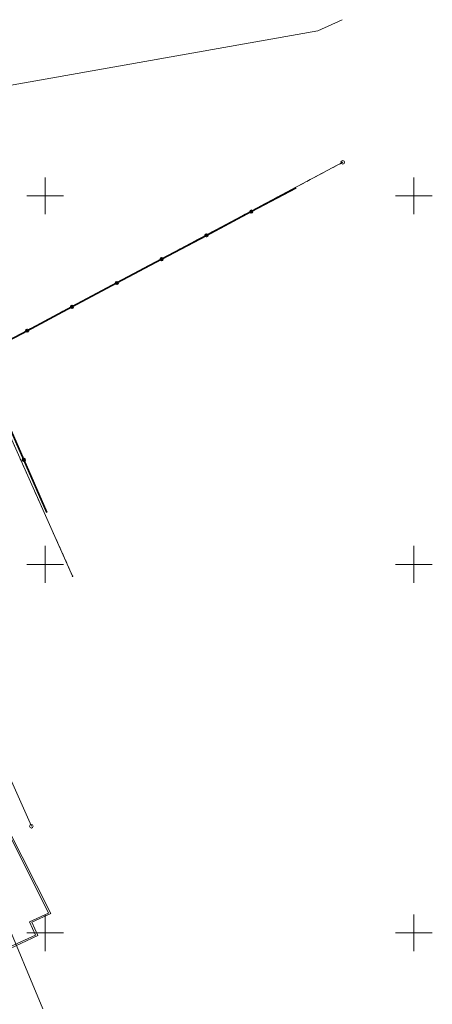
# Model space of a CAD drawing. Header units: millimetres. Extents: x 284606 to 569416, y -192995 to -95103.
# Tile 40 of 178: x 290810 to 290866, y -105319 to -105186. Entities that reach past the tile are written whole.
import ezdxf

# ---------------------------------------------------------------- set-up
doc = ezdxf.new("R2010")
doc.units = ezdxf.units.MM
for name, pattern in [('1', [0]), ('4_SUCP', [0]), ('4_SUKP', [0]), ('GDE', [0]), ('GUZ', [1, 0.5, -0.5])]:
    doc.linetypes.add(name, pattern=pattern)
doc.layers.get('0').update_dxf_attribs({"lineweight": 0})
for name, color, linetype, lineweight in [('Dzialki', 7, 'GDE', 18), ('OTO_L_0', 7, 'Continuous', 35), ('Podzial_sekcyjny_krzyze', 7, '1', 0), ('Punkty', 7, 'Continuous', 18), ('SUCP_L_0', 200, '4_SUCP', 18), ('SUKP_L_0', 34, '4_SUKP', 18), ('Uzytki', 90, 'GUZ', 18)]:
    doc.layers.add(name, color=color, linetype=linetype, lineweight=lineweight)

# ---------------------------------------------------------------- blocks, each defined once
blk = doc.blocks.new('GRT')
at = {"linetype": 'Continuous'}
blk.add_circle((0, 0), 0.25, dxfattribs=at)
blk = doc.blocks.new('GRO')
at = {"linetype": 'Continuous'}
blk.add_circle((0, 0), 0.045, dxfattribs=at)

msp = doc.modelspace()

# ---------------------------------------------------------------- linework, layer by layer
at = {"layer": 'Dzialki'}
for p, q in [((290853.55, -105205.19), (290803.7, -105231.74)), ((290816.92, -105261.35), (290803.7, -105231.74)), ((290798.89, -105267.28), (290811.32, -105295.26))]:
    msp.add_line(p, q, dxfattribs=at)
at = {"layer": 'OTO_L_0'}
for p, q in [((290841.15, -105211.87), (290847.23, -105208.63)), ((290835.07, -105215.1), (290841.15, -105211.87)), ((290828.99, -105218.33), (290835.07, -105215.1)), ((290822.91, -105221.56), (290828.99, -105218.33)), ((290816.83, -105224.8), (290822.91, -105221.56)), ((290810.75, -105228.03), (290816.83, -105224.8)), ((290804.13, -105231.55), (290810.75, -105228.03)), ((290807.16, -105238.41), (290810.3, -105245.55)), ((290810.3, -105245.55), (290813.44, -105252.68))]:
    msp.add_line(p, q, dxfattribs=at)
for centre in [(290841.15, -105211.87), (290835.07, -105215.1), (290828.99, -105218.33), (290822.91, -105221.56), (290816.83, -105224.8), (290810.75, -105228.03), (290810.3, -105245.55)]:
    msp.add_circle(centre, 0.17, dxfattribs=at)
at = {"layer": 'Podzial_sekcyjny_krzyze'}
for p, q in [((290813.19, -105212.23), (290813.19, -105207.23)), ((290863.19, -105212.23), (290863.19, -105207.23)), ((290810.69, -105209.73), (290815.69, -105209.73)), ((290860.69, -105209.73), (290865.69, -105209.73)), ((290813.19, -105262.23), (290813.19, -105257.23)), ((290863.19, -105262.23), (290863.19, -105257.23)), ((290810.69, -105259.73), (290815.69, -105259.73)), ((290860.69, -105259.73), (290865.69, -105259.73)), ((290813.19, -105312.23), (290813.19, -105307.23)), ((290863.19, -105312.23), (290863.19, -105307.23)), ((290810.69, -105309.73), (290815.69, -105309.73)), ((290860.69, -105309.73), (290865.69, -105309.73))]:
    msp.add_line(p, q, dxfattribs=at)
at = {"layer": 'SUCP_L_0', "linetype": '4_SUCP'}
for p, q in [((290807.86, -105295.42), (290813.66, -105307.05)), ((290813.94, -105307.1), (290808.14, -105295.55)), ((290813.66, -105307.05), (290811.05, -105308.23)), ((290811.39, -105308.28), (290813.94, -105307.1)), ((290811.05, -105308.23), (290811.89, -105310.02)), ((290812.21, -105310.06), (290811.39, -105308.28)), ((290811.89, -105310.02), (290802.35, -105314.34)), ((290802.51, -105314.67), (290812.21, -105310.06))]:
    msp.add_line(p, q, dxfattribs=at)
at = {"layer": 'SUKP_L_0', "linetype": '4_SUKP'}
for p, q in [((290853.45, -105185.84), (290850.17, -105187.33)), ((290850.17, -105187.33), (290788.95, -105198.23)), ((290807.5, -105307.1), (290812.87, -105320.04))]:
    msp.add_line(p, q, dxfattribs=at)
at = {"layer": 'Uzytki'}
for p, q in [((290853.55, -105205.19), (290803.7, -105231.74)), ((290803.7, -105231.74), (290816.92, -105261.35))]:
    msp.add_line(p, q, dxfattribs=at)

# ---------------------------------------------------------------- block references
at = {"layer": 'Punkty'}
for name, p in [('GRT', (290853.55, -105205.19)), ('GRO', (290816.92, -105261.35)), ('GRT', (290811.32, -105295.26))]:
    msp.add_blockref(name, p, dxfattribs=at)

doc.saveas('drawing.dxf')
